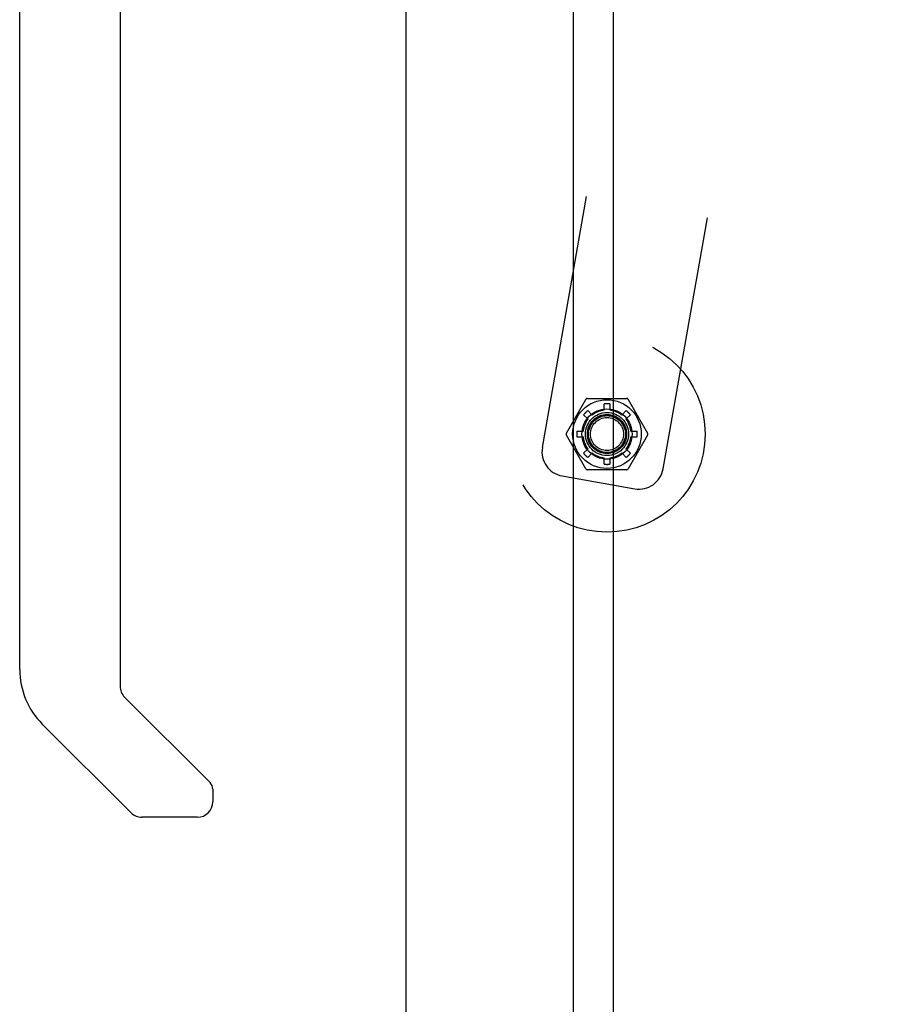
# Model space of a CAD drawing. Header units: inches. Extents: x 0 to 236, y 0 to 153.
# Tile 24 of 36: x 166.37 to 170.76, y 44.31 to 49.33. Entities that reach past the tile are written whole.
import ezdxf

# ---------------------------------------------------------------- set-up
doc = ezdxf.new("R2010")
doc.units = ezdxf.units.IN
doc.header["$LTSCALE"] = 12.986111
doc.header["$MEASUREMENT"] = 0
doc.linetypes.add('HIDDEN', pattern=[0.2, 0.1, -0.1])
doc.layers.get('0').update_dxf_attribs({"linetype": 'CONTINUOUS'})
doc.layers.add('02___PRT_ALL_AXES', color=7, linetype='CONTINUOUS')
doc.layers.add('DEFAULT_2', color=8, linetype='HIDDEN')

msp = doc.modelspace()

# ---------------------------------------------------------------- linework, layer by layer
at = {"color": 7, "linetype": 'Continuous'}
for p, q in [((169.3983, 12.2661), (169.3983, 91.6411)), ((166.3718, 46.0144), (166.3718, 51.2984)), ((166.8836, 49.6618), (166.8836, 45.9289)), ((166.9067, 45.8732), (167.3422, 45.4376)), ((166.9393, 45.2838), (166.4871, 45.736)), ((167.3561, 45.4042), (167.3561, 45.3395)), ((167.2773, 45.2607), (166.995, 45.2607))]:
    msp.add_line(p, q, dxfattribs=at)
at = {"color": 3, "linetype": 'Continuous'}
for p, q in [((168.3403, 63.2036), (168.3403, 40.7036)), ((169.1943, 41.9111), (169.1943, 61.9961))]:
    msp.add_line(p, q, dxfattribs=at)
at = {"color": 7, "linetype": 'Continuous'}
for centre, radius, start, end in [((166.7655, 46.0144), 0.3937, 180, 225), ((166.9624, 45.9289), 0.0787, 180, 225), ((167.3088, 45.4042), 0.0472, 0, 45), ((167.2773, 45.3395), 0.0787, 270, 360), ((166.995, 45.3395), 0.0787, 225, 270)]:
    msp.add_arc(centre, radius, start, end, dxfattribs=at)
at = {"layer": '02___PRT_ALL_AXES', "color": 8, "linetype": 'HIDDEN'}
msp.add_circle((169.3653, 47.2142), 0.0965, dxfattribs=at)
at = {"layer": 'DEFAULT_2', "color": 8, "linetype": 'HIDDEN'}
for p, q in [((169.0358, 47.1454), (170.1429, 53.4235)), ((169.6514, 47.0368), (170.7584, 53.315)), ((169.1582, 47.2192), (169.2574, 47.3911)), ((169.2661, 47.3961), (169.4645, 47.3961)), ((169.4732, 47.3911), (169.5724, 47.2192)), ((169.2673, 47.3334), (169.2899, 47.3108)), ((169.3503, 47.3358), (169.3503, 47.3678)), ((169.3803, 47.3678), (169.3803, 47.3358)), ((169.4407, 47.3108), (169.4633, 47.3334)), ((169.2461, 47.3122), (169.2687, 47.2895)), ((169.4619, 47.2895), (169.4845, 47.3122)), ((169.2117, 47.2292), (169.2437, 47.2292)), ((169.4869, 47.2292), (169.5189, 47.2292)), ((169.2574, 47.0373), (169.1582, 47.2092)), ((169.2117, 47.1992), (169.2437, 47.1992)), ((169.5724, 47.2092), (169.4732, 47.0373)), ((169.4869, 47.1992), (169.5189, 47.1992)), ((169.2461, 47.1162), (169.2687, 47.1388)), ((169.4619, 47.1388), (169.4845, 47.1162)), ((169.2673, 47.0949), (169.2899, 47.1176)), ((169.3503, 47.0606), (169.3503, 47.0926)), ((169.3803, 47.0926), (169.3803, 47.0606)), ((169.4407, 47.1176), (169.4633, 47.0949)), ((169.4645, 47.0323), (169.2661, 47.0323)), ((169.1372, 47.0005), (169.5065, 46.9354))]:
    msp.add_line(p, q, dxfattribs=at)
for radius in [0.5, 0.175, 0.128, 0.11, 0.1, 0.095, 0.094, 0.084]:
    msp.add_circle((169.3653, 47.2142), radius, dxfattribs=at)
for centre, radius, start, end in [((169.2661, 47.3861), 0.01, 90, 150), ((169.4645, 47.3861), 0.01, 30, 90), ((169.3653, 47.2142), 0.1544, 129.4236, 140.5764), ((169.3653, 47.2142), 0.1225, 97.0335, 127.9665), ((169.3653, 47.2142), 0.1544, 84.4236, 95.5764), ((169.3653, 47.2142), 0.1225, 52.0335, 82.9665), ((169.3653, 47.2142), 0.1544, 39.4236, 50.5764), ((169.3653, 47.2142), 0.1225, 142.0335, 172.9665), ((169.3653, 47.2142), 0.1225, 7.0335, 37.9665), ((169.3653, 47.2142), 0.1544, 174.4236, 185.5764), ((169.3653, 47.2142), 0.1544, 354.4236, 5.5764), ((169.1669, 47.2142), 0.01, 150, 210), ((169.3653, 47.2142), 0.1225, 187.0335, 217.9665), ((169.3653, 47.2142), 0.1225, 322.0335, 352.9665), ((169.5638, 47.2142), 0.01, 330, 30), ((169.1589, 47.1236), 0.125, 170, 260), ((169.3653, 47.2142), 0.1544, 219.4236, 230.5764), ((169.3653, 47.2142), 0.1225, 232.0335, 262.9665), ((169.3653, 47.2142), 0.1225, 277.0335, 307.9665), ((169.3653, 47.2142), 0.1544, 309.4236, 320.5764), ((169.2661, 47.0423), 0.01, 210, 270), ((169.3653, 47.2142), 0.1544, 264.4236, 275.5764), ((169.4645, 47.0423), 0.01, 270, 330), ((169.5282, 47.0585), 0.125, 260, 350)]:
    msp.add_arc(centre, radius, start, end, dxfattribs=at)

doc.saveas('drawing.dxf')
